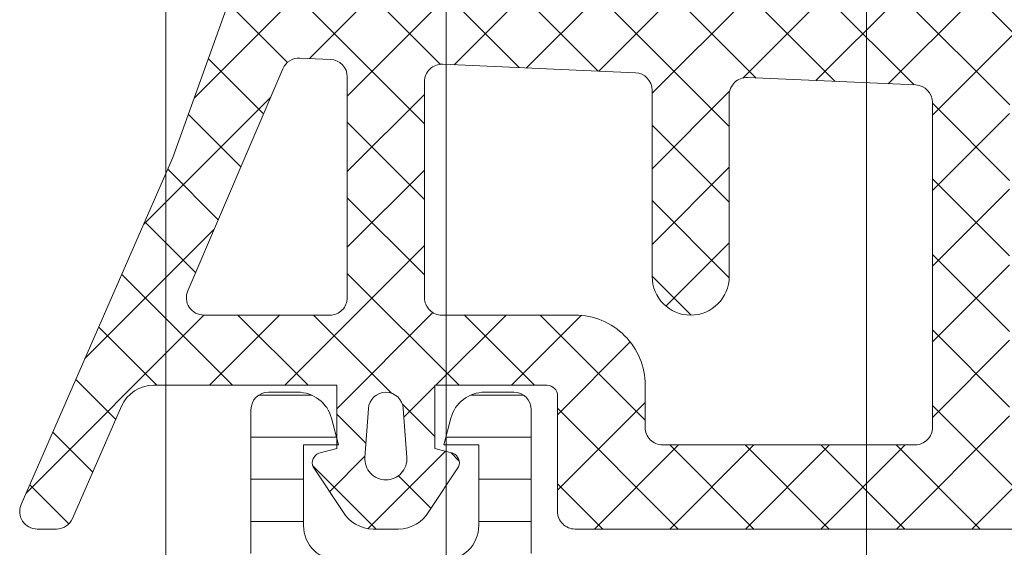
# Model space of a CAD drawing. Header units: millimetres. Extents: x 213386 to 506888, y 183055 to 450952.
# Tile 93 of 256: x 373059 to 373088, y 296811 to 296826. Entities that reach past the tile are written whole.
import ezdxf

# ---------------------------------------------------------------- set-up
doc = ezdxf.new("R2010")
doc.units = ezdxf.units.MM
doc.layers.add('FASÁDA DETAILNÍ', color=255, linetype='Continuous', lineweight=0)
pattern_1 = [(135, (397960.6382589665, 280090.6957864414), (-1.077630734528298, -1.077630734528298), []), (225, (397960.6382589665, 280090.6957864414), (1.077630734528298, -1.077630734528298), [])]

msp = doc.modelspace()

# ---------------------------------------------------------------- hatches: boundary and pattern name
at = {"layer": 'FASÁDA DETAILNÍ'}
h = msp.add_hatch(dxfattribs=at)
h.set_pattern_fill('ANSI37', color=256, scale=0.48, angle=90, style=0)
h.set_pattern_definition(pattern_1)
edge = h.paths.add_edge_path(flags=16)
edge.add_line((373070.4188785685, 296814.5314237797), (373070.5186225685, 296813.1385697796))
edge.add_arc((373069.9201556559, 296813.095712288), 0.5999995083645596, -90.00000835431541, 4.096080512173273, ccw=False)
edge.add_arc((373069.920155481, 296813.0957122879), 0.5999995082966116, 175.9039194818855, 270.000008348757, ccw=False)
edge.add_line((373069.3216885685, 296813.1385697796), (373069.4214325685, 296814.5314237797))
edge.add_arc((373069.9201555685, 296814.4957093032), 0.5000001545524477, 4.096064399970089, 175.9039356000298, ccw=False)
edge = h.paths.add_edge_path(flags=16)
edge.add_arc((373068.320158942, 296817.6957174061), 0.4999996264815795, -90.00004280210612, 4.280210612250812e-05, ccw=False)
edge.add_line((373068.3201585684, 296817.1957177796), (373064.7264735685, 296817.1957177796))
edge.add_arc((373064.7264735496, 296817.6957181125), 0.5000003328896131, 156.7819733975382, 270.00000216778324, ccw=False)
edge.add_line((373064.2669675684, 296817.8928337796), (373066.9828455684, 296824.2239357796))
edge.add_arc((373067.4423509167, 296824.02681986), 0.4999998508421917, 87.49988936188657, 156.7819182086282, ccw=False)
edge.add_line((373067.4641615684, 296824.5263437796), (373068.3419685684, 296824.4880177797))
edge.add_arc((373068.3201590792, 296823.9884941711), 0.4999994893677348, -4.485651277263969e-05, 87.50002088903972, ccw=False)
edge.add_line((373068.8201585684, 296823.9884937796), (373068.8201585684, 296817.6957177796))
edge = h.paths.add_edge_path(flags=16)
edge.add_line((373093.8740775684, 296823.1038797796), (373098.0227475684, 296814.2070267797))
edge.add_arc((373097.5695938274, 296813.9957176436), 0.4999998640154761, -90.0000296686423, 25.000007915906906, ccw=False)
edge.add_line((373097.5695935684, 296813.4957177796), (373088.2201585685, 296813.4957177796))
edge.add_arc((373088.2201581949, 296813.9957174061), 0.4999996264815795, 179.9999571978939, 270.00004280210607, ccw=False)
edge.add_line((373087.7201585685, 296813.9957177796), (373087.7201585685, 296823.1196407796))
edge.add_arc((373088.2201586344, 296823.1196406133), 0.5000000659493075, 87.49997276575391, 179.9999809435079, ccw=False)
edge.add_line((373088.2419685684, 296823.6191647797), (373093.4427325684, 296823.3920947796))
edge.add_arc((373093.4209228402, 296822.8925693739), 0.5000012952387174, 25.00009198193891, 87.50000252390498, ccw=False)
edge = h.paths.add_edge_path(flags=16)
edge.add_arc((373085.0201589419, 296813.9957174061), 0.4999996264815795, -90.00004280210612, 4.280210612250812e-05, ccw=False)
edge.add_line((373085.0201585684, 296813.4957177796), (373077.8201585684, 296813.4957177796))
edge.add_arc((373077.8201581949, 296813.9957174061), 0.4999996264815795, 179.9999571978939, 270.00004280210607, ccw=False)
edge.add_line((373077.3201585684, 296813.9957177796), (373077.3201585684, 296815.1957177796))
edge.add_arc((373075.3201600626, 296815.1957192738), 1.99999850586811, 359.9999571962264, 450.0000428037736)
edge.add_line((373075.3201585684, 296817.1957177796), (373071.5201585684, 296817.1957177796))
edge.add_arc((373071.5201581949, 296817.6957174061), 0.4999996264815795, 179.9999571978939, 270.00004280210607, ccw=False)
edge.add_line((373071.0201585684, 296817.6957177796), (373071.0201585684, 296823.8487787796))
edge.add_arc((373071.5201586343, 296823.8487786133), 0.5000000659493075, 87.4999727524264, 179.9999809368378, ccw=False)
edge.add_line((373071.5419685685, 296824.3483027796), (373077.0419685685, 296824.1081677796))
edge.add_arc((373077.0201590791, 296823.6086441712), 0.4999994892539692, -4.4863182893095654e-05, 87.500020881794, ccw=False)
edge.add_line((373077.5201585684, 296823.6086437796), (373077.5201585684, 296818.2957177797))
edge.add_arc((373078.6201585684, 296818.2957177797), 1.100000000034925, 180, 360)
edge.add_line((373079.7201585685, 296818.2957177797), (373079.7201585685, 296823.4689287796))
edge.add_arc((373080.2201586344, 296823.4689286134), 0.5000000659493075, 87.49997276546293, 179.999980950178, ccw=False)
edge.add_line((373080.2419685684, 296823.9684527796), (373085.0419685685, 296823.7588797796))
edge.add_arc((373085.0201590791, 296823.2593561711), 0.4999994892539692, -4.4863182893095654e-05, 87.500020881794, ccw=False)
edge.add_line((373085.5201585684, 296823.2593557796), (373085.5201585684, 296813.9957177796))
edge = h.paths.add_edge_path()
edge.add_line((373100.2332115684, 296815.3821747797), (373096.1353625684, 296824.1700407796))
edge.add_ellipse((373093.4164371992, 296822.9021832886), major_axis=(-3.000002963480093, 0), ratio=1, start_angle=205.0000306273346, end_angle=267.4999411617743)
edge.add_line((373093.5472985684, 296825.8993307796), (373092.8983485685, 296825.9276647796))
edge.add_ellipse((373092.9201580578, 296826.4271883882), major_axis=(-0.499999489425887, 0), ratio=1, start_angle=-4.4849842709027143e-05, end_angle=87.50002088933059, ccw=False)
edge.add_line((373092.4201585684, 296826.4271887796), (373092.4201585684, 296827.3957177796))
edge.add_ellipse((373092.3201586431, 296827.3957178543), major_axis=(-0.09999992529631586, 0), ratio=1, start_angle=179.9999572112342, end_angle=270.0000427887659)
edge.add_line((373092.3201585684, 296827.4957177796), (373091.7201585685, 296827.4957177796))
edge.add_ellipse((373091.7201584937, 296827.3957178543), major_axis=(-0.0999999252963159, 0), ratio=1, start_angle=-90.0000428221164, end_angle=4.278876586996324e-05)
edge.add_line((373091.6201585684, 296827.3957177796), (373091.6201585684, 296826.4926797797))
edge.add_ellipse((373091.1201585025, 296826.4926799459), major_axis=(-0.5000000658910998, 0), ratio=1, start_angle=87.49997275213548, end_angle=179.999980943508, ccw=False)
edge.add_line((373091.0983485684, 296825.9931557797), (373082.1980545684, 296826.3869937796))
edge.add_ellipse((373082.2201586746, 296826.8865050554), major_axis=(-0.5000001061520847, 0), ratio=1, start_angle=-8.298944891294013e-05, end_angle=87.4662307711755, ccw=False)
edge.add_line((373081.7201585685, 296826.8865057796), (373081.7201585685, 296827.4957177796))
edge.add_ellipse((373081.6201586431, 296827.4957178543), major_axis=(-0.09999992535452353, 0), ratio=1, start_angle=179.9999572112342, end_angle=270.0000427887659)
edge.add_line((373081.6201585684, 296827.5957177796), (373081.0201585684, 296827.5957177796))
edge.add_ellipse((373081.0201584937, 296827.4957178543), major_axis=(-0.09999992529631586, 0), ratio=1, start_angle=-90.00004278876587, end_angle=4.278876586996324e-05)
edge.add_line((373080.9201585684, 296827.4957177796), (373080.9201585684, 296826.9661557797))
edge.add_ellipse((373080.4201580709, 296826.9661554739), major_axis=(-0.5000004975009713, 0), ratio=1, start_angle=87.46630200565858, end_angle=180.0000350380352, ccw=False)
edge.add_line((373080.3980545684, 296826.4666437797), (373068.8578295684, 296826.9772997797))
edge.add_ellipse((373068.8796391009, 296827.4768243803), major_axis=(-0.5000004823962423, 0), ratio=1, start_angle=-3.2170573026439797, end_angle=87.50002091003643, ccw=False)
edge.add_line((373068.3804265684, 296827.5048837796), (373068.6689895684, 296832.6386267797))
edge.add_ellipse((373069.0794075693, 296832.5230713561), major_axis=(-0.4263754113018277, 0), ratio=1, start_angle=200.7589723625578, end_angle=344.2751455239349, ccw=False)
edge.add_line((373069.4781025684, 296832.6741947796), (373069.4768625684, 296832.4415917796))
edge.add_line((373069.4768625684, 296832.4415917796), (373069.1787245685, 296830.5590127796))
edge.add_line((373069.1787245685, 296830.5590127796), (373069.5791505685, 296827.7097277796))
edge.add_ellipse((373069.8762311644, 296827.7514783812), major_axis=(-0.299999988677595, 0), ratio=1, start_angle=7.99974405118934, end_angle=124.5977463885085)
edge.add_ellipse((373068.343117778, 296829.9740494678), major_axis=(-3.000047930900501, 0), ratio=1, start_angle=124.5976412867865, end_angle=198.0084245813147)
edge.add_line((373071.1961965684, 296830.9015347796), (373070.5626205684, 296833.1564257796))
edge.add_ellipse((373069.7874080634, 296832.9954962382), major_axis=(-0.791740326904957, 0), ratio=1, start_angle=191.7276897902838, end_angle=263.2016537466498)
edge.add_line((373069.8811305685, 296833.7816697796), (373068.8229205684, 296833.7828907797))
edge.add_ellipse((373068.9520448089, 296832.6038045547), major_axis=(-1.186135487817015, 0), ratio=1, start_angle=276.2496781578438, end_angle=341.3444235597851)
edge.add_line((373067.8282305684, 296832.9832237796), (373066.7338975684, 296829.7418837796))
edge.add_line((373066.7338975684, 296829.7418837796), (373063.8441195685, 296821.6920887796))
edge.add_line((373063.8441195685, 296821.6920887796), (373059.5113105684, 296811.7942117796))
edge.add_ellipse((373059.9703195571, 296811.5959417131), major_axis=(-0.5000002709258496, 0), ratio=1, start_angle=-23.36204947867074, end_angle=89.93342362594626)
edge.add_line((373059.9697385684, 296811.0959417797), (373060.5164395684, 296811.0953067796))
edge.add_ellipse((373060.5170198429, 296811.5953068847), major_axis=(-0.5000004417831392, 0), ratio=1, start_angle=89.93350548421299, end_angle=156.0791754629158)
edge.add_line((373060.9740735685, 296811.3925697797), (373062.3758295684, 296814.5965727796))
edge.add_ellipse((373063.2919706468, 296814.195718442), major_axis=(-0.9999993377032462, 0), ratio=1, start_angle=269.99994719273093, end_angle=336.3683852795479, ccw=False)
edge.add_line((373063.2919715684, 296815.1957177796), (373068.5199135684, 296815.1957177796))
edge.add_line((373068.5199135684, 296815.1957177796), (373068.5199225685, 296813.3962387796))
edge.add_line((373068.5199225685, 296813.3962387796), (373068.0051215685, 296813.2582967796))
edge.add_ellipse((373068.1198868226, 296812.9811427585), major_axis=(-0.2999756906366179, 0), ratio=1, start_angle=-67.5062997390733, end_angle=22.50356669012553)
edge.add_line((373067.8427525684, 296812.8663297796), (373068.6919195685, 296811.5962027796))
edge.add_ellipse((373069.5577837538, 296812.0959235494), major_axis=(-0.9997207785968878, 0), ratio=1, start_angle=29.99076069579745, end_angle=90.00761184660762)
edge.add_line((373069.5579165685, 296811.0962027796), (373070.2822775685, 296811.0962337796))
edge.add_ellipse((373070.2820695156, 296812.0959716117), major_axis=(-0.9997378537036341, 0), ratio=1, start_angle=90.01192367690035, end_angle=150.0086750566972)
edge.add_line((373071.1479435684, 296811.5962337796), (373071.9971105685, 296812.8663297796))
edge.add_ellipse((373071.7199630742, 296812.9811416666), major_axis=(-0.2999875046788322, 0), ratio=1, start_angle=157.4975938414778, end_angle=247.501396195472)
edge.add_line((373071.8347565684, 296813.2582967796), (373071.3199405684, 296813.3962687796))
edge.add_line((373071.3199405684, 296813.3962687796), (373071.3199325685, 296815.1957177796))
edge.add_line((373071.3199325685, 296815.1957177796), (373074.5201595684, 296815.1957177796))
edge.add_ellipse((373074.5201597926, 296814.8957180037), major_axis=(-0.2999997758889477, 0), ratio=1, start_angle=179.9999572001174, end_angle=270.00004281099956, ccw=False)
edge.add_line((373074.8201595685, 296814.8957177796), (373074.8201595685, 296811.5957217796))
edge.add_ellipse((373075.3201591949, 296811.5957214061), major_axis=(-0.4999996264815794, 0), ratio=1, start_angle=-4.280210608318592e-05, end_angle=90.00004280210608)
edge.add_line((373075.3201595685, 296811.0957217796), (373102.2177815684, 296811.0957217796))
edge.add_line((373102.2177815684, 296811.0957217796), (373103.1128995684, 296812.6461137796))
edge.add_ellipse((373102.6798870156, 296812.8961138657), major_axis=(-0.4999999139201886, 0), ratio=1, start_angle=149.9999829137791, end_angle=269.9999366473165)
edge.add_line((373102.6798875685, 296813.3961137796), (373102.6798875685, 296815.0934847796))
edge.add_line((373102.6798875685, 296815.0934847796), (373100.6863655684, 296815.0934847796))
edge.add_ellipse((373100.6863652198, 296815.5934850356), major_axis=(-0.5000002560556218, 0), ratio=1, start_angle=25.000128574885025, end_angle=90.00003994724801, ccw=False)
h = msp.add_hatch(dxfattribs=at)
h.set_pattern_fill('ANSI37', color=256, scale=0.48, angle=90, style=0)
h.set_pattern_definition(pattern_1)
edge = h.paths.add_edge_path(flags=16)
edge.add_line((373070.4188785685, 296814.5314235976), (373070.5186225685, 296813.1385695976))
edge.add_arc((373069.9201556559, 296813.0957121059), 0.5999995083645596, -90.00000835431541, 4.096080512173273, ccw=False)
edge.add_arc((373069.920155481, 296813.0957121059), 0.5999995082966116, 175.9039194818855, 270.000008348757, ccw=False)
edge.add_line((373069.3216885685, 296813.1385695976), (373069.4214325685, 296814.5314235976))
edge.add_arc((373069.9201555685, 296814.4957091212), 0.5000001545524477, 4.096064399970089, 175.9039356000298, ccw=False)
edge = h.paths.add_edge_path(flags=16)
edge.add_arc((373068.320158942, 296817.695717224), 0.4999996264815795, -90.00004280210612, 4.280210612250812e-05, ccw=False)
edge.add_line((373068.3201585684, 296817.1957175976), (373064.7264735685, 296817.1957175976))
edge.add_arc((373064.7264735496, 296817.6957179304), 0.5000003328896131, 156.7819733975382, 270.00000216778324, ccw=False)
edge.add_line((373064.2669675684, 296817.8928335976), (373066.9828455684, 296824.2239355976))
edge.add_arc((373067.4423509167, 296824.0268196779), 0.4999998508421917, 87.49988936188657, 156.7819182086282, ccw=False)
edge.add_line((373067.4641615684, 296824.5263435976), (373068.3419685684, 296824.4880175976))
edge.add_arc((373068.3201590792, 296823.988493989), 0.4999994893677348, -4.485651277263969e-05, 87.50002088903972, ccw=False)
edge.add_line((373068.8201585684, 296823.9884935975), (373068.8201585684, 296817.6957175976))
edge = h.paths.add_edge_path(flags=16)
edge.add_line((373093.8740775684, 296823.1038795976), (373098.0227475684, 296814.2070265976))
edge.add_arc((373097.5695938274, 296813.9957174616), 0.4999998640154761, -90.0000296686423, 25.000007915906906, ccw=False)
edge.add_line((373097.5695935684, 296813.4957175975), (373088.2201585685, 296813.4957175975))
edge.add_arc((373088.2201581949, 296813.995717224), 0.4999996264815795, 179.9999571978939, 270.00004280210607, ccw=False)
edge.add_line((373087.7201585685, 296813.9957175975), (373087.7201585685, 296823.1196405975))
edge.add_arc((373088.2201586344, 296823.1196404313), 0.5000000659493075, 87.49997276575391, 179.9999809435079, ccw=False)
edge.add_line((373088.2419685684, 296823.6191645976), (373093.4427325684, 296823.3920945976))
edge.add_arc((373093.4209228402, 296822.8925691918), 0.5000012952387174, 25.00009198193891, 87.50000252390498, ccw=False)
edge = h.paths.add_edge_path(flags=16)
edge.add_arc((373085.0201589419, 296813.995717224), 0.4999996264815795, -90.00004280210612, 4.280210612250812e-05, ccw=False)
edge.add_line((373085.0201585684, 296813.4957175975), (373077.8201585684, 296813.4957175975))
edge.add_arc((373077.8201581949, 296813.995717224), 0.4999996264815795, 179.9999571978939, 270.00004280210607, ccw=False)
edge.add_line((373077.3201585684, 296813.9957175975), (373077.3201585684, 296815.1957175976))
edge.add_arc((373075.3201600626, 296815.1957190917), 1.99999850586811, 359.9999571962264, 450.0000428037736)
edge.add_line((373075.3201585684, 296817.1957175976), (373071.5201585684, 296817.1957175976))
edge.add_arc((373071.5201581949, 296817.695717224), 0.4999996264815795, 179.9999571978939, 270.00004280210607, ccw=False)
edge.add_line((373071.0201585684, 296817.6957175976), (373071.0201585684, 296823.8487785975))
edge.add_arc((373071.5201586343, 296823.8487784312), 0.5000000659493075, 87.4999727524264, 179.9999809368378, ccw=False)
edge.add_line((373071.5419685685, 296824.3483025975), (373077.0419685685, 296824.1081675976))
edge.add_arc((373077.0201590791, 296823.6086439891), 0.4999994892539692, -4.4863182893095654e-05, 87.500020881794, ccw=False)
edge.add_line((373077.5201585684, 296823.6086435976), (373077.5201585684, 296818.2957175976))
edge.add_arc((373078.6201585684, 296818.2957175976), 1.100000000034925, 180, 360)
edge.add_line((373079.7201585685, 296818.2957175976), (373079.7201585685, 296823.4689285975))
edge.add_arc((373080.2201586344, 296823.4689284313), 0.5000000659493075, 87.49997276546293, 179.999980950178, ccw=False)
edge.add_line((373080.2419685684, 296823.9684525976), (373085.0419685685, 296823.7588795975))
edge.add_arc((373085.0201590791, 296823.2593559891), 0.4999994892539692, -4.4863182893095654e-05, 87.500020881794, ccw=False)
edge.add_line((373085.5201585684, 296823.2593555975), (373085.5201585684, 296813.9957175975))
edge = h.paths.add_edge_path()
edge.add_line((373100.2332115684, 296815.3821745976), (373096.1353625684, 296824.1700405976))
edge.add_ellipse((373093.4164371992, 296822.9021831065), major_axis=(-3.000002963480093, 0), ratio=1, start_angle=205.0000306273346, end_angle=267.4999411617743)
edge.add_line((373093.5472985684, 296825.8993305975), (373092.8983485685, 296825.9276645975))
edge.add_ellipse((373092.9201580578, 296826.4271882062), major_axis=(-0.499999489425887, 0), ratio=1, start_angle=-4.4849842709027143e-05, end_angle=87.50002088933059, ccw=False)
edge.add_line((373092.4201585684, 296826.4271885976), (373092.4201585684, 296827.3957175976))
edge.add_ellipse((373092.3201586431, 296827.3957176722), major_axis=(-0.09999992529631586, 0), ratio=1, start_angle=179.9999572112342, end_angle=270.0000427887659)
edge.add_line((373092.3201585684, 296827.4957175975), (373091.7201585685, 296827.4957175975))
edge.add_ellipse((373091.7201584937, 296827.3957176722), major_axis=(-0.0999999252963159, 0), ratio=1, start_angle=-90.0000428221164, end_angle=4.278876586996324e-05)
edge.add_line((373091.6201585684, 296827.3957175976), (373091.6201585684, 296826.4926795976))
edge.add_ellipse((373091.1201585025, 296826.4926797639), major_axis=(-0.5000000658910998, 0), ratio=1, start_angle=87.49997275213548, end_angle=179.999980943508, ccw=False)
edge.add_line((373091.0983485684, 296825.9931555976), (373082.1980545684, 296826.3869935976))
edge.add_ellipse((373082.2201586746, 296826.8865048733), major_axis=(-0.5000001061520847, 0), ratio=1, start_angle=-8.298944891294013e-05, end_angle=87.4662307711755, ccw=False)
edge.add_line((373081.7201585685, 296826.8865055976), (373081.7201585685, 296827.4957175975))
edge.add_ellipse((373081.6201586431, 296827.4957176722), major_axis=(-0.09999992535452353, 0), ratio=1, start_angle=179.9999572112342, end_angle=270.0000427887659)
edge.add_line((373081.6201585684, 296827.5957175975), (373081.0201585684, 296827.5957175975))
edge.add_ellipse((373081.0201584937, 296827.4957176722), major_axis=(-0.09999992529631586, 0), ratio=1, start_angle=-90.00004278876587, end_angle=4.278876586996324e-05)
edge.add_line((373080.9201585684, 296827.4957175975), (373080.9201585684, 296826.9661555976))
edge.add_ellipse((373080.4201580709, 296826.9661552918), major_axis=(-0.5000004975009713, 0), ratio=1, start_angle=87.46630200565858, end_angle=180.0000350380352, ccw=False)
edge.add_line((373080.3980545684, 296826.4666435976), (373068.8578295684, 296826.9772995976))
edge.add_ellipse((373068.8796391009, 296827.4768241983), major_axis=(-0.5000004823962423, 0), ratio=1, start_angle=-3.2170573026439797, end_angle=87.50002091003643, ccw=False)
edge.add_line((373068.3804265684, 296827.5048835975), (373068.6689895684, 296832.6386265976))
edge.add_ellipse((373069.0794075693, 296832.523071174), major_axis=(-0.4263754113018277, 0), ratio=1, start_angle=200.7589723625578, end_angle=344.2751455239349, ccw=False)
edge.add_line((373069.4781025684, 296832.6741945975), (373069.4768625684, 296832.4415915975))
edge.add_line((373069.4768625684, 296832.4415915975), (373069.1787245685, 296830.5590125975))
edge.add_line((373069.1787245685, 296830.5590125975), (373069.5791505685, 296827.7097275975))
edge.add_ellipse((373069.8762311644, 296827.7514781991), major_axis=(-0.299999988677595, 0), ratio=1, start_angle=7.99974405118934, end_angle=124.5977463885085)
edge.add_ellipse((373068.343117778, 296829.9740492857), major_axis=(-3.000047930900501, 0), ratio=1, start_angle=124.5976412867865, end_angle=198.0084245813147)
edge.add_line((373071.1961965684, 296830.9015345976), (373070.5626205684, 296833.1564255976))
edge.add_ellipse((373069.7874080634, 296832.9954960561), major_axis=(-0.791740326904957, 0), ratio=1, start_angle=191.7276897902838, end_angle=263.2016537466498)
edge.add_line((373069.8811305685, 296833.7816695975), (373068.8229205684, 296833.7828905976))
edge.add_ellipse((373068.9520448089, 296832.6038043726), major_axis=(-1.186135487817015, 0), ratio=1, start_angle=276.2496781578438, end_angle=341.3444235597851)
edge.add_line((373067.8282305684, 296832.9832235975), (373066.7338975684, 296829.7418835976))
edge.add_line((373066.7338975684, 296829.7418835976), (373063.8441195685, 296821.6920885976))
edge.add_line((373063.8441195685, 296821.6920885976), (373059.5113105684, 296811.7942115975))
edge.add_ellipse((373059.9703195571, 296811.595941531), major_axis=(-0.5000002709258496, 0), ratio=1, start_angle=-23.36204947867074, end_angle=89.93342362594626)
edge.add_line((373059.9697385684, 296811.0959415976), (373060.5164395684, 296811.0953065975))
edge.add_ellipse((373060.5170198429, 296811.5953067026), major_axis=(-0.5000004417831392, 0), ratio=1, start_angle=89.93350548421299, end_angle=156.0791754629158)
edge.add_line((373060.9740735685, 296811.3925695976), (373062.3758295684, 296814.5965725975))
edge.add_ellipse((373063.2919706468, 296814.1957182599), major_axis=(-0.9999993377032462, 0), ratio=1, start_angle=269.99994719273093, end_angle=336.3683852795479, ccw=False)
edge.add_line((373063.2919715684, 296815.1957175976), (373068.5199135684, 296815.1957175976))
edge.add_line((373068.5199135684, 296815.1957175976), (373068.5199225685, 296813.3962385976))
edge.add_line((373068.5199225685, 296813.3962385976), (373068.0051215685, 296813.2582965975))
edge.add_ellipse((373068.1198868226, 296812.9811425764), major_axis=(-0.2999756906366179, 0), ratio=1, start_angle=-67.5062997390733, end_angle=22.50356669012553)
edge.add_line((373067.8427525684, 296812.8663295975), (373068.6919195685, 296811.5962025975))
edge.add_ellipse((373069.5577837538, 296812.0959233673), major_axis=(-0.9997207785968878, 0), ratio=1, start_angle=29.99076069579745, end_angle=90.00761184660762)
edge.add_line((373069.5579165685, 296811.0962025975), (373070.2822775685, 296811.0962335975))
edge.add_ellipse((373070.2820695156, 296812.0959714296), major_axis=(-0.9997378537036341, 0), ratio=1, start_angle=90.01192367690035, end_angle=150.0086750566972)
edge.add_line((373071.1479435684, 296811.5962335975), (373071.9971105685, 296812.8663295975))
edge.add_ellipse((373071.7199630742, 296812.9811414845), major_axis=(-0.2999875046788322, 0), ratio=1, start_angle=157.4975938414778, end_angle=247.501396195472)
edge.add_line((373071.8347565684, 296813.2582965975), (373071.3199405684, 296813.3962685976))
edge.add_line((373071.3199405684, 296813.3962685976), (373071.3199325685, 296815.1957175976))
edge.add_line((373071.3199325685, 296815.1957175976), (373074.5201595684, 296815.1957175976))
edge.add_ellipse((373074.5201597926, 296814.8957178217), major_axis=(-0.2999997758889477, 0), ratio=1, start_angle=179.9999572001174, end_angle=270.00004281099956, ccw=False)
edge.add_line((373074.8201595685, 296814.8957175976), (373074.8201595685, 296811.5957215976))
edge.add_ellipse((373075.3201591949, 296811.595721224), major_axis=(-0.4999996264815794, 0), ratio=1, start_angle=-4.280210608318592e-05, end_angle=90.00004280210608)
edge.add_line((373075.3201595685, 296811.0957215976), (373102.2177815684, 296811.0957215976))
edge.add_line((373102.2177815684, 296811.0957215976), (373103.1128995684, 296812.6461135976))
edge.add_ellipse((373102.6798870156, 296812.8961136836), major_axis=(-0.4999999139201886, 0), ratio=1, start_angle=149.9999829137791, end_angle=269.9999366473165)
edge.add_line((373102.6798875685, 296813.3961135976), (373102.6798875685, 296815.0934845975))
edge.add_line((373102.6798875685, 296815.0934845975), (373100.6863655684, 296815.0934845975))
edge.add_ellipse((373100.6863652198, 296815.5934848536), major_axis=(-0.5000002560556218, 0), ratio=1, start_angle=25.000128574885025, end_angle=90.00003994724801, ccw=False)
h = msp.add_hatch(dxfattribs=at)
h.set_pattern_fill('LINIE', color=256, scale=1.2, angle=-1.272221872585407e-14, style=0)
h.set_pattern_definition([(360, (373060.6955425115, 296790.9127556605), (2.939128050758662e-16, 1.2), [])])
edge = h.paths.add_edge_path()
edge.add_arc((373064.2302388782, 296808.886528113), 0.3000000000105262, 269.9979247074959, 359.997924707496)
edge.add_line((373064.530238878, 296808.8865172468), (373064.5302675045, 296809.6968485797))
edge.add_arc((373065.0302648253, 296809.6968331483), 0.499997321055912, 89.99761771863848, 179.9982316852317, ccw=False)
edge.add_line((373065.0302856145, 296810.196830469), (373065.8713578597, 296810.1981510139))
edge.add_arc((373065.8713578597, 296810.3981510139), 0.1999999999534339, 270, 360)
edge.add_line((373066.0713578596, 296810.3981510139), (373066.0713578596, 296814.4981510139))
edge.add_arc((373066.5713578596, 296814.4981510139), 0.5, 90, 180, ccw=False)
edge.add_line((373066.5713578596, 296814.9981510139), (373067.402107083, 296814.9981510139))
edge.add_arc((373067.4021070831, 296813.9981510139), 1, 15.000000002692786, 90.00000000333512, ccw=False)
edge.add_line((373068.3680329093, 296814.256970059), (373068.5713578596, 296813.4981510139))
edge.add_line((373068.5713578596, 296813.4981510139), (373067.5713578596, 296813.4981510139))
edge.add_line((373067.5713578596, 296813.4981510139), (373067.5713578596, 296811.1981510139))
edge.add_arc((373068.5754843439, 296811.1998602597), 1.004127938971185, 180.0975300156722, 269.7659122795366)
edge.add_line((373068.5713818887, 296810.1957407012), (373071.5712602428, 296810.1957407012))
edge.add_arc((373071.567231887, 296811.1998600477), 1.004127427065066, 270.2298596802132, 359.902482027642)
edge.add_line((373072.5713578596, 296811.1981510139), (373072.5713578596, 296813.4981510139))
edge.add_line((373072.5713578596, 296813.4981510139), (373071.5713578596, 296813.4981510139))
edge.add_line((373071.5713578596, 296813.4981510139), (373071.77468281, 296814.256970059))
edge.add_arc((373072.7406086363, 296813.9981510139), 1.00000000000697, 90, 164.9999999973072, ccw=False)
edge.add_line((373072.7406086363, 296814.9981510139), (373073.5713578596, 296814.9981510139))
edge.add_arc((373073.5713578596, 296814.4981510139), 0.5, 0, 90, ccw=False)
edge.add_line((373074.0713578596, 296814.4981510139), (373074.0713578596, 296810.3981510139))
edge.add_arc((373074.2755309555, 296810.3998795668), 0.2041804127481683, 180.4850610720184, 268.8441310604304)
edge.add_line((373074.2714121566, 296810.1957407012), (373100.1127789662, 296810.1957177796))
edge.add_arc((373100.1127635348, 296809.6957204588), 0.4999973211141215, -0.002382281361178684, 89.99823167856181, ccw=False)
edge.add_line((373100.6127608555, 296809.6956996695), (373100.6127322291, 296808.8853683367))
edge.add_arc((373100.9127322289, 296808.8853574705), 0.300000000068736, 179.9979246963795, 269.9979246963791)
edge.add_line((373100.9127213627, 296808.5853574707), (373103.312719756, 296808.5856024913))
edge.add_arc((373103.3127042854, 296808.0856065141), 0.4999959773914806, -0.0023777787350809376, 89.99822718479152, ccw=False)
edge.add_line((373103.8127002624, 296808.0855857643), (373103.812573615, 296804.6090442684))
edge.add_arc((373102.8227606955, 296804.7513907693), 0.9999960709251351, 237.27090860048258, 351.8163166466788, ccw=False)
edge.add_line((373102.2820952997, 296803.9101577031), (373099.9984862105, 296805.2287101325))
edge.add_arc((373099.7484705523, 296804.7957064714), 0.4999999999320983, 59.9979280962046, 89.99786479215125)
edge.add_line((373099.7484891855, 296805.295706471), (373065.3942204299, 296805.2967927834))
edge.add_arc((373065.3942028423, 296804.7967927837), 0.500000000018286, 89.99798460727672, 119.9979213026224)
edge.add_line((373065.1442185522, 296805.2298145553), (373062.8605139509, 296803.9114275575))
edge.add_arc((373062.3199094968, 296804.7526997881), 0.9999960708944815, 188.179532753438, 302.7249408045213, ccw=False)
edge.add_line((373061.3300862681, 296804.6104249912), (373061.3302129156, 296808.0869664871))
edge.add_arc((373061.8302088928, 296808.0869510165), 0.4999959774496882, 89.99762222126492, 179.9982271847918, ccw=False)
edge.add_line((373061.8302296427, 296808.5869469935), (373064.230228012, 296808.5865281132))
edge = h.paths.add_edge_path(flags=16)
edge.add_line((373088.4213516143, 296808.3962525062), (373088.4213516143, 296807.0962583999))
edge.add_arc((373088.9213479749, 296807.0962547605), 0.4999963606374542, 179.9995829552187, 270.0004170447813)
edge.add_line((373088.9213516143, 296806.5962583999), (373097.7713455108, 296806.5962583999))
edge.add_arc((373097.7713491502, 296807.0962547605), 0.4999963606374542, 269.9995829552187, 360.0004170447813)
edge.add_line((373098.2713455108, 296807.0962583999), (373098.2713455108, 296808.3962525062))
edge.add_arc((373097.771345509, 296808.3962690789), 0.5000000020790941, 359.9981009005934, 449.9999997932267)
edge.add_line((373097.7713455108, 296808.896269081), (373088.9213516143, 296808.896269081))
edge.add_arc((373088.9213516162, 296808.3962690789), 0.5000000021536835, 90.00000022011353, 180.0018990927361)
edge = h.paths.add_edge_path(flags=16)
edge.add_arc((373078.2213455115, 296808.396269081), 0.5, 90, 180)
edge.add_line((373077.7213455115, 296808.396269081), (373077.7213455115, 296807.0962583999))
edge.add_arc((373078.2213455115, 296807.0962583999), 0.5, 180, 270)
edge.add_line((373078.2213455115, 296806.5962583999), (373086.921351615, 296806.5962583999))
edge.add_arc((373086.921351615, 296807.0962583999), 0.5, 270, 360)
edge.add_line((373087.421351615, 296807.0962583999), (373087.421351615, 296808.396269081))
edge.add_arc((373086.921351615, 296808.396269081), 0.5, 0, 90)
edge.add_line((373086.921351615, 296808.896269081), (373078.2213455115, 296808.896269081))
edge = h.paths.add_edge_path(flags=16)
edge.add_arc((373076.2213491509, 296807.0962547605), 0.4999963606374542, 269.9995829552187, 360.0004170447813)
edge.add_line((373076.7213455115, 296807.0962583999), (373076.7213455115, 296808.3962525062))
edge.add_arc((373076.2213455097, 296808.3962690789), 0.5000000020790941, 359.9981009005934, 449.9999997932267)
edge.add_line((373076.2213455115, 296808.896269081), (373067.3713363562, 296808.896269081))
edge.add_arc((373067.3713363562, 296808.3962843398), 0.4999847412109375, 90, 180)
edge.add_line((373066.871351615, 296808.3962843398), (373066.871351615, 296807.0962736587))
edge.add_arc((373067.3713668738, 296807.0962736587), 0.5000152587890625, 180, 270)
edge.add_line((373067.3713668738, 296806.5962583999), (373076.2213455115, 296806.5962583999))

# ---------------------------------------------------------------- linework, layer by layer
for p, q in [((373063.6382437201, 288952.6545279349), (373063.6382437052, 307967.1544280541)), ((373063.6382437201, 293752.6545279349), (373063.638243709, 307967.1544280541)), ((373063.6382437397, 284292.1544280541), (373063.6382437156, 307967.1544280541)), ((373071.6382437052, 307967.1544280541), (373071.6382437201, 288952.6545279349)), ((373071.638243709, 307967.1544280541), (373071.6382437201, 293752.6545279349)), ((373071.6382437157, 307967.1544280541), (373071.6382437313, 292519.031885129)), ((373071.6382437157, 307967.1544280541), (373071.6382437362, 287719.0318729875)), ((373083.6382437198, 288952.6545279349), (373083.6382437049, 307967.1544280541)), ((373083.6382437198, 293752.6545279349), (373083.6382437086, 307967.1544280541)), ((373083.6382437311, 292519.031885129), (373083.6382437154, 307967.1544280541)), ((373083.638243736, 287719.0318729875), (373083.6382437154, 307967.1544280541)), ((373063.6382437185, 296377.6545368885), (373063.6382437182, 298286.6543378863)), ((373071.6382437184, 296850.3702173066), (373071.6382437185, 296377.6545368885)), ((373083.6382437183, 296377.6545368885), (373083.6382437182, 296850.3702173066))]:
    msp.add_line(p, q, dxfattribs=at)
at = {"layer": 'FASÁDA DETAILNÍ', "extrusion": (0, 0, -1)}
for points in [[(-373066.7338975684, 296829.7418837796), (-373063.8441195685, 296821.6920887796), (-373059.5113105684, 296811.7942117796), (-373059.5113105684, 296811.7942117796, -0.538982), (-373059.9697385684, 296811.0959417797), (-373060.5164395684, 296811.0953067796), (-373060.5164395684, 296811.0953067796, -0.296905), (-373060.9740735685, 296811.3925697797), (-373062.3758295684, 296814.5965727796), (-373062.3758295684, 296814.5965727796, 0.297963), (-373063.2919715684, 296815.1957177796), (-373068.5199135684, 296815.1957177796), (-373068.5199225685, 296813.3962387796), (-373068.0051215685, 296813.2582967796), (-373068.0051215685, 296813.2582967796, -0.414264), (-373067.8427525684, 296812.8663297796), (-373068.6919195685, 296811.5962027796), (-373068.6919195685, 296811.5962027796, -0.268028), (-373069.5579165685, 296811.0962027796), (-373070.2822775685, 296811.0962337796), (-373070.2822775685, 296811.0962337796, -0.267934), (-373071.1479435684, 296811.5962337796), (-373071.9971105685, 296812.8663297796), (-373071.9971105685, 296812.8663297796, -0.414233), (-373071.8347565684, 296813.2582967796), (-373071.3199405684, 296813.3962687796), (-373071.3199325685, 296815.1957177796), (-373074.5201595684, 296815.1957177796), (-373074.5201595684, 296815.1957177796, 0.414214), (-373074.8201595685, 296814.8957177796), (-373074.8201595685, 296811.5957217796), (-373074.8201595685, 296811.5957217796, -0.414214), (-373075.3201595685, 296811.0957217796), (-373102.2177815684, 296811.0957217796)], [(-373066.7338975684, 296829.7418835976), (-373063.8441195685, 296821.6920885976), (-373059.5113105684, 296811.7942115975), (-373059.5113105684, 296811.7942115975, -0.538982), (-373059.9697385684, 296811.0959415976), (-373060.5164395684, 296811.0953065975), (-373060.5164395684, 296811.0953065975, -0.296905), (-373060.9740735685, 296811.3925695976), (-373062.3758295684, 296814.5965725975), (-373062.3758295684, 296814.5965725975, 0.297963), (-373063.2919715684, 296815.1957175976), (-373068.5199135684, 296815.1957175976), (-373068.5199225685, 296813.3962385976), (-373068.0051215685, 296813.2582965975), (-373068.0051215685, 296813.2582965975, -0.414264), (-373067.8427525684, 296812.8663295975), (-373068.6919195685, 296811.5962025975), (-373068.6919195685, 296811.5962025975, -0.268028), (-373069.5579165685, 296811.0962025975), (-373070.2822775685, 296811.0962335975), (-373070.2822775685, 296811.0962335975, -0.267934), (-373071.1479435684, 296811.5962335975), (-373071.9971105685, 296812.8663295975), (-373071.9971105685, 296812.8663295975, -0.414233), (-373071.8347565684, 296813.2582965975), (-373071.3199405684, 296813.3962685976), (-373071.3199325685, 296815.1957175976), (-373074.5201595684, 296815.1957175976), (-373074.5201595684, 296815.1957175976, 0.414214), (-373074.8201595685, 296814.8957175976), (-373074.8201595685, 296811.5957215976), (-373074.8201595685, 296811.5957215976, -0.414214), (-373075.3201595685, 296811.0957215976), (-373102.2177815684, 296811.0957215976)]]:
    msp.add_lwpolyline(points, format="xyb", dxfattribs=at)
at = {"layer": 'FASÁDA DETAILNÍ'}
for points in [[(373068.8201585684, 296817.6957177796, -0.414214), (373068.3201585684, 296817.1957177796), (373064.7264735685, 296817.1957177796), (373064.7264735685, 296817.1957177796, -0.538546), (373064.2669675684, 296817.8928337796), (373066.9828455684, 296824.2239357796), (373066.9828455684, 296824.2239357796, -0.311858), (373067.4641615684, 296824.5263437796), (373068.3419685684, 296824.4880177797), (373068.3419685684, 296824.4880177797, -0.401491), (373068.8201585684, 296823.9884937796), (373068.8201585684, 296817.6957177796)], [(373068.8201585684, 296817.6957175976, -0.414214), (373068.3201585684, 296817.1957175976), (373064.7264735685, 296817.1957175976), (373064.7264735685, 296817.1957175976, -0.538546), (373064.2669675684, 296817.8928335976), (373066.9828455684, 296824.2239355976), (373066.9828455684, 296824.2239355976, -0.311858), (373067.4641615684, 296824.5263435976), (373068.3419685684, 296824.4880175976), (373068.3419685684, 296824.4880175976, -0.401491), (373068.8201585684, 296823.9884935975), (373068.8201585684, 296817.6957175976)], [(373085.5201585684, 296813.9957177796, -0.414214), (373085.0201585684, 296813.4957177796), (373077.8201585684, 296813.4957177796), (373077.8201585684, 296813.4957177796, -0.414214), (373077.3201585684, 296813.9957177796), (373077.3201585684, 296815.1957177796), (373077.3201585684, 296815.1957177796, 0.414214), (373075.3201585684, 296817.1957177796), (373071.5201585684, 296817.1957177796), (373071.5201585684, 296817.1957177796, -0.414214), (373071.0201585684, 296817.6957177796), (373071.0201585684, 296823.8487787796), (373071.0201585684, 296823.8487787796, -0.427052), (373071.5419685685, 296824.3483027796), (373077.0419685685, 296824.1081677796), (373077.0419685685, 296824.1081677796, -0.401491), (373077.5201585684, 296823.6086437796), (373077.5201585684, 296818.2957177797), (373077.5201585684, 296818.2957177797, 1), (373079.7201585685, 296818.2957177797), (373079.7201585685, 296823.4689287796), (373079.7201585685, 296823.4689287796, -0.427052), (373080.2419685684, 296823.9684527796), (373085.0419685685, 296823.7588797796), (373085.0419685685, 296823.7588797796, -0.401491), (373085.5201585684, 296823.2593557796), (373085.5201585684, 296813.9957177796)], [(373085.5201585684, 296813.9957175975, -0.414214), (373085.0201585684, 296813.4957175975), (373077.8201585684, 296813.4957175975), (373077.8201585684, 296813.4957175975, -0.414214), (373077.3201585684, 296813.9957175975), (373077.3201585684, 296815.1957175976), (373077.3201585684, 296815.1957175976, 0.414214), (373075.3201585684, 296817.1957175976), (373071.5201585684, 296817.1957175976), (373071.5201585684, 296817.1957175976, -0.414214), (373071.0201585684, 296817.6957175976), (373071.0201585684, 296823.8487785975), (373071.0201585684, 296823.8487785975, -0.427052), (373071.5419685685, 296824.3483025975), (373077.0419685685, 296824.1081675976), (373077.0419685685, 296824.1081675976, -0.401491), (373077.5201585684, 296823.6086435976), (373077.5201585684, 296818.2957175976), (373077.5201585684, 296818.2957175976, 1), (373079.7201585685, 296818.2957175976), (373079.7201585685, 296823.4689285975), (373079.7201585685, 296823.4689285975, -0.427052), (373080.2419685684, 296823.9684525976), (373085.0419685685, 296823.7588795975), (373085.0419685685, 296823.7588795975, -0.401491), (373085.5201585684, 296823.2593555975), (373085.5201585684, 296813.9957175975)], [(373070.4188785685, 296814.5314237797), (373070.5186225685, 296813.1385697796), (373070.5186225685, 296813.1385697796, -0.435311), (373069.9201555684, 296812.4957127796, -0.435311), (373069.3216885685, 296813.1385697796), (373069.4214325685, 296814.5314237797), (373069.4214325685, 296814.5314237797, -0.930949), (373070.4188785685, 296814.5314237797)], [(373070.4188785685, 296814.5314235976), (373070.5186225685, 296813.1385695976), (373070.5186225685, 296813.1385695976, -0.435311), (373069.9201555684, 296812.4957125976, -0.435311), (373069.3216885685, 296813.1385695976), (373069.4214325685, 296814.5314235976), (373069.4214325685, 296814.5314235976, -0.930949), (373070.4188785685, 296814.5314235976)]]:
    msp.add_lwpolyline(points, format="xyb", close=True, dxfattribs=at)
for points in [[(373066.0713578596, 296810.3981510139), (373066.0713578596, 296814.4981510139, -0.414213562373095), (373066.5713578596, 296814.9981510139), (373067.402107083, 296814.9981510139, -0.3394542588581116), (373068.3680329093, 296814.256970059), (373068.5713578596, 296813.4981510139), (373067.5713578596, 296813.4981510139), (373067.5713578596, 296811.1981510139, 0.4125193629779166), (373068.5713818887, 296810.1957407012)], [(373071.5712602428, 296810.1957407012, 0.4125410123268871), (373072.5713578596, 296811.1981510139), (373072.5713578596, 296813.4981510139), (373071.5713578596, 296813.4981510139), (373071.77468281, 296814.256970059, -0.3394542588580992), (373072.7406086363, 296814.9981510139), (373073.5713578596, 296814.9981510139, -0.414213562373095), (373074.0713578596, 296814.4981510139), (373074.0713578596, 296810.3981510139, 0.4058498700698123)]]:
    msp.add_lwpolyline(points, format="xyb", dxfattribs=at)

doc.saveas('drawing.dxf')
